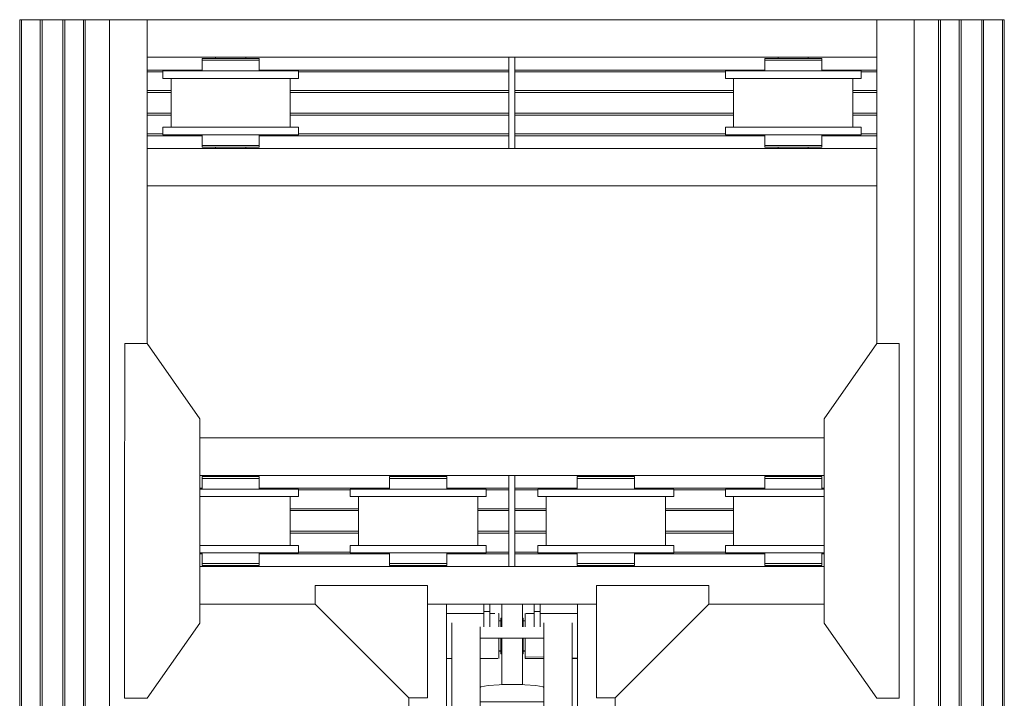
# Model space of a CAD drawing. Header units: millimetres. Extents: x 53056 to 116131, y -669674 to -625124.
# Tile 69 of 168: x 69960 to 72585, y -652451 to -650643. Entities that reach past the tile are written whole.
import ezdxf

# ---------------------------------------------------------------- set-up
doc = ezdxf.new("R2010")
doc.units = ezdxf.units.MM
doc.header["$MEASUREMENT"] = 0
doc.linetypes.add('DGN Style 1', pattern=[536.199087, 0.892178, -535.306909])
for name, color, linetype, lineweight in [('Main Cradle', 7, 'Continuous', 0), ('Main Cradle Hydraulic Arm Support', 7, 'Continuous', 0), ('Main Cradle Rails', 7, 'Continuous', 0)]:
    doc.layers.add(name, color=color, linetype=linetype, lineweight=lineweight)

# ---------------------------------------------------------------- blocks, each defined once
blk = doc.blocks.new('*U99')
at = {"layer": 'Main Cradle', "color": 7, "linetype": 'Continuous', "lineweight": 0}
for p, q in [((-74.9, 1122.6), (-174.9, 1122.6)), ((59.1, 1122.6), (-58.9, 1122.6)), ((175.1, 1122.6), (75.1, 1122.6)), ((-832.5, -28), (-972.5, 172)), ((832.7, -28), (972.7, 172)), ((-972.5, -328), (-832.5, -128)), ((972.7, -328), (832.7, -128))]:
    blk.add_line(p, q, dxfattribs=at)
at = {"layer": 'Main Cradle Hydraulic Arm Support', "color": 7, "linetype": 'Continuous', "lineweight": 0}
for p, q in [((525.1, 1172.6), (427.5, 1172.6)), ((-174.9, -1172.6), (-174.9, 1122.6)), ((-74.9, 1102.6), (-74.9, 1122.6)), ((-58.9, 1122.6), (-74.9, 1122.6)), ((-74.9, 1061.9), (-74.9, 1102.6)), ((-74.9, 1102.6), (-58.9, 1102.6)), ((-58.9, 1122.6), (-58.9, 1102.6)), ((-58.9, 1102.6), (-58.9, 1061.9)), ((59.1, 1122.6), (59.1, 1102.6)), ((59.1, 1122.6), (75.1, 1122.6)), ((75.1, 1102.6), (59.1, 1102.6)), ((59.1, 1102.6), (59.1, 1061.9)), ((75.1, 1102.6), (75.1, 1122.6)), ((75.1, 1061.9), (75.1, 1102.6)), ((175.1, -1172.6), (175.1, 1122.6)), ((-74.9, 1097.6), (-174.9, 1097.6)), ((-37.7, 1097.6), (-58.9, 1097.6)), ((-35, 1097.6), (-35.5, 1097.6)), ((-35, 1097.6), (-35, 1093.1)), ((-30, 1077.6), (-35, 1077.6)), ((-35, 1077.6), (-30, 1077.6)), ((-27.5, 1085), (-30, 1085)), ((30, 1085), (27.5, 1085)), ((35, 1077.6), (30, 1077.6)), ((30, 1077.6), (35, 1077.6)), ((30, 1077.6), (35, 1077.6)), ((35, 1093.1), (35, 1097.6)), ((35, 1097.6), (35.9, 1097.6)), ((45.8, 1097.6), (59.1, 1097.6)), ((75.1, 1097.6), (175.1, 1097.6)), ((-160, -927.7), (-160, 1072.6)), ((-85, -927.7), (-85, 1072.6)), ((85.1, 1031.9), (85.1, 1061.9)), ((160.1, -927.7), (160.1, 1072.6)), ((85.1, 1031.9), (-85, 1031.9)), ((85.1, 1031.9), (85.1, -927.7)), ((-35, 997.7), (-30, 997.7)), ((-30, 997.7), (-35, 997.7)), ((-30, 997.7), (-35, 997.7)), ((-35, 997.7), (-30, 997.7)), ((-35, 997.6), (-30, 997.6)), ((30, 997.7), (35, 997.7)), ((35, 997.7), (30, 997.7)), ((30, 997.7), (35, 997.7)), ((30, 997.6), (35, 997.6)), ((-160, 979), (-174.9, 978.6)), ((-174.9, 977.6), (-160, 977.6)), ((-160, 982.2), (-160, 982.2)), ((-27.5, 990.3), (-30, 990.3)), ((30, 990.3), (27.5, 990.3)), ((85.1, 977.6), (37.6, 977.6)), ((160.1, 982.2), (160.1, 982.2)), ((175.1, 977.6), (160.1, 977.6)), ((27.5, 908.6), (-27.5, 908.6)), ((83.2, 901.9), (85.1, 900.7)), ((-274.9, 872.6), (-274.9, -28)), ((275.1, 872.6), (275.1, -28)), ((85.1, 861.9), (-85, 861.9)), ((-85, 831.9), (85.1, 831.9)), ((-85, 661.9), (85.1, 661.9)), ((85.1, 631.9), (-85, 631.9)), ((-85, 461.9), (85.1, 461.9)), ((85.1, 431.9), (-85, 431.9)), ((-85, 261.9), (85.1, 261.9)), ((85.1, 231.9), (-85, 231.9)), ((-85, 61.9), (85.1, 61.9)), ((-51, 66.4), (-51, 61.9)), ((-50, 73.8), (-50, 67)), ((-27.5, 72.6), (-27.5, 61.9)), ((-27.5, 72.6), (27.5, 72.6)), ((27.5, 61.9), (27.5, 72.6)), ((50, 67), (50, 73.8)), ((51, 61.9), (51, 66.4)), ((80, 66.4), (80, 66.4)), ((85.1, 31.9), (-85, 31.9)), ((-51, 31.9), (-51, -23)), ((-27.5, 31.9), (-27.5, -78.9)), ((27.5, -78.9), (27.5, 31.9)), ((51, -23), (51, 31.9)), ((-972.6, -28), (-274.9, -28)), ((-274.9, -28), (-274.9, -128)), ((-85, -42.8), (-34.9, -42.9)), ((-34.9, -44.4), (-35, -44.4)), ((-34.9, -42.9), (-34.9, -44.4)), ((35, -42.9), (85.1, -42.9)), ((427.5, -28), (275.1, -28)), ((275.1, -28), (275.1, -128)), ((972.7, -28), (427.5, -28)), ((-30, -54.7), (-27.5, -54.7)), ((27.5, -54.7), (30, -54.7)), ((30, -62.4), (35, -62.4)), ((27.5, -78.9), (-27.5, -78.9)), ((27.5, -109.6), (27.5, -78.9)), ((-972.6, -128), (-274.9, -128)), ((-274.9, -128), (-274.9, -928.6)), ((-274.9, -128), (-274.9, -128)), ((427.5, -128), (275.1, -128)), ((275.1, -128), (275.1, -928.6)), ((275.1, -128), (275.1, -128)), ((972.7, -128), (427.5, -128)), ((-30, -142.4), (-34.9, -142.4)), ((-27.5, -150), (-30, -150)), ((30, -150), (27.5, -150)), ((35, -142.4), (30, -142.4)), ((-85, -188.1), (85.1, -188.1)), ((85.1, -218.1), (-85, -218.1)), ((-85, -388.1), (85.1, -388.1)), ((85.1, -418.1), (-85, -418.1)), ((-85, -588.1), (85.1, -588.1)), ((85.1, -618.1), (-85, -618.1)), ((-85, -788.1), (85.1, -788.1)), ((85.1, -818.1), (-85, -818.1)), ((-160, -874.9), (-160, -874.9)), ((160.1, -874.9), (160.1, -874.9)), ((-160, -1128.8), (-160, -927.7)), ((-160, -927.7), (-85, -927.7)), ((-85, -1128.8), (-85, -927.7)), ((85.1, -927.7), (85.1, -1128.8)), ((160.1, -927.7), (85.1, -927.7)), ((160.1, -927.7), (160.1, -1128.8)), ((-85, -978.8), (85.1, -978.8)), ((-174.9, -1018.8), (-170.7, -1018.8)), ((-170.7, -1018.8), (-169.7, -1018.8)), ((-169.7, -1018.8), (-169.6, -1018.8)), ((169.7, -1018.8), (169.8, -1018.8)), ((169.8, -1018.8), (170.8, -1018.8)), ((170.8, -1018.8), (175.1, -1018.8)), ((160.1, -1040.5), (160.1, -1078.8)), ((427.5, -1081), (519.1, -1172.6)), ((-160, -1118.6), (-169.6, -1118.6)), ((-160, -1118.6), (-169.6, -1118.6)), ((-169.6, -1118.8), (-160, -1118.8)), ((160.1, -1106.4), (160.1, -1106.4)), ((169.7, -1118.7), (160.1, -1118.7)), ((160.1, -1118.8), (169.7, -1118.8)), ((-170.1, -1138.8), (-174.9, -1138.8)), ((-160, -1128.8), (-85, -1128.8)), ((85.1, -1128.8), (160.1, -1128.8)), ((175.1, -1138.8), (170.2, -1138.8))]:
    blk.add_line(p, q, dxfattribs=at)
at = {"layer": 'Main Cradle Hydraulic Arm Support', "color": 7, "linetype": 'Continuous', "lineweight": 0, "extrusion": (0, 0, -1), "flags": 128}
for points in [[(524.9, 1172.6), (224.9, 1172.6), (224.9, 872.6), (274.9, 872.6), (524.9, 1122.6), (524.9, 1172.6)], [(-427.5, 1172.6), (-225.1, 1172.6), (-225.1, 872.6), (-275.1, 872.6), (-427.5, 1025.1)], [(-427.5, 1025.1), (-525.1, 1122.6), (-525.1, 1172.6)], [(27.5, 1122.6), (27.5, 1108.5), (27.5, 1081.9), (27.5, 1061.9)], [(-27.5, 1122.6), (-27.5, 1108.5), (-27.5, 1081.9), (-27.5, 1061.9)], [(35, 1093.1), (35, 1080.1), (35, 1061.9)], [(30, 1061.9), (30, 1062.9), (30, 1076.6), (30, 1084.4), (30, 1085), (30, 1085)], [(-30, 1061.9), (-30, 1062.9), (-30, 1076.6), (-30, 1084.4), (-30, 1085), (-30, 1085)], [(-35, 1061.9), (-35, 1080.1), (-35, 1093.1)], [(-75.1, 1097.6), (-75.1, 1097.6), (-75.1, 1097.6)], [(35, 1031.9), (35, 1014.7), (35, 995.2), (35, 982.2), (85, 980.9)], [(30, 990.3), (30, 996.8), (30, 1009.6), (30, 1026.6), (30, 1031.9)], [(27.5, 1031.9), (27.5, 908.6), (27.5, 908)], [(-27.5, 1031.9), (-27.5, 908.6), (-27.5, 908)], [(-30, 990.3), (-30, 996.8), (-30, 1009.6), (-30, 1026.6), (-30, 1031.9)], [(-35.6, 977.6), (-35, 977.6), (-35, 982.2), (-35, 995.2), (-35, 1014.7), (-35, 1031.9)], [(85, 977.6), (35, 977.6), (35, 982.2), (85, 980.9)], [(-83.2, 901.9), (-63.7, 905.4), (-34.5, 907.8), (0, 908.6), (34.4, 907.8), (63.6, 905.4), (83.1, 901.9), (85, 900.7)], [(27.5, 908), (0, 908.6), (-27.5, 908)], [(-85.1, 69.5), (-83.2, 70.6), (-63.7, 74.1), (-34.5, 76.5), (0, 77.3), (34.4, 76.5), (63.6, 74.1), (83.1, 70.6), (85, 69.5)], [(85, 63.4), (83.1, 62.2), (81.4, 61.9)], [(-80, 66.4), (-74, 70.1), (-56.6, 73.3), (-30.7, 75.4), (0, 76.1), (30.6, 75.4), (56.5, 73.3), (73.9, 70.1), (80, 66.4), (80, 66.4)], [(80, 66.4), (73.9, 62.7), (69.6, 61.9)], [(27.5, 71.5), (36, 70.8), (47.1, 68.8), (51, 66.4), (51, 66.4)], [(-51, 66.4), (-47.2, 68.8), (-36.1, 70.8), (-27.5, 71.5)], [(-69.7, 61.9), (-74, 62.7), (-80, 66.4)], [(-81.5, 61.9), (-83.2, 62.2), (-85.1, 63.4)], [(27.5, -17.9), (36, -18.6), (47.1, -20.6), (51, -23), (47.1, -25.3), (36, -27.3), (27.5, -28)], [(38, -23), (35.1, -21.2), (27.5, -19.8)], [(27.5, -26.1), (35.1, -24.7), (38, -23)], [(-51, -23), (-47.2, -20.6), (-36.1, -18.6), (-27.5, -17.9)], [(-27.5, -19.8), (-35.2, -21.2), (-38, -23), (-35.2, -24.7), (-27.5, -26.1)], [(-27.5, -28), (-36.1, -27.3), (-47.2, -25.3), (-51, -23)], [(274.9, -28.4), (274.9, -28), (274.9, -28)], [(85, -43.4), (34.9, -44.4), (34.9, -50.4), (34.9, -54.7), (34.9, -72.3), (34.9, -94.4), (34.9, -117.8), (34.9, -138.8), (34.9, -154.3), (34.9, -161.8), (85, -161.9)], [(-35.1, -44.4), (-35, -44.4), (-35, -42.9)], [(-85.1, -161.8), (-35, -161.8), (-35, -154.3), (-35, -138.8), (-35, -117.8), (-35, -94.4), (-35, -72.3), (-35, -54.7), (-35, -44.4), (-85.1, -43.4)], [(-275.1, -28), (-275.1, -28), (-275.1, -28.4)], [(30, -150), (30, -144.3), (30, -132.1), (30, -115.4), (30, -96.8), (30, -78.9), (30, -64.7), (30, -56.2), (30, -54.7)], [(-30, -150), (-30, -144.3), (-30, -132.1), (-30, -115.4), (-30, -96.8), (-30, -78.9), (-30, -64.7), (-30, -56.2), (-30, -54.7)], [(-27.5, -109.6), (-27.5, -139.2), (-27.5, -163.3), (-27.5, -178.4), (-27.5, -182.2), (27.5, -182.2), (27.5, -178.4), (27.5, -163.3), (27.5, -139.2), (27.5, -109.6), (27.5, -78.9)], [(224.9, -1172.6), (224.9, -928.6), (274.9, -928.6), (518.9, -1172.6)], [(-225.1, -1172.6), (-225.1, -928.6), (-275.1, -928.6), (-427.5, -1081)], [(169.6, -1023.3), (169.6, -1036.3), (169.6, -1055.8), (169.6, -1078.8), (169.6, -1101.7), (169.6, -1121.2), (169.6, -1134.2), (169.6, -1138.8), (169.7, -1138.8)], [(-169.8, -1138.8), (-169.7, -1138.8), (-169.7, -1134.2), (-169.7, -1121.2), (-169.7, -1101.7), (-169.7, -1078.8), (-169.7, -1055.8), (-169.7, -1036.3), (-169.7, -1023.3)], [(160, -1162.6), (160, -1149.5), (160, -1128.8)], [(-160.1, -1128.8), (-160.1, -1149.5), (-160.1, -1162.6)]]:
    blk.add_lwpolyline(points, dxfattribs=at)
blk = doc.blocks.new('*U55')
at = {"layer": 'Main Cradle', "color": 7, "linetype": 'Continuous', "lineweight": 0}
for p, q in [((-14633.8, -3243.7), (-14633.8, -4626.6)), ((-14629.1, -3243.7), (-14629.1, -4626.6)), ((-14578.8, -3243.7), (-14578.8, -4626.6)), ((-14573.8, -3243.7), (-14573.8, -4626.6)), ((-14518.8, -3243.7), (-14518.8, -4626.6)), ((-14513.8, -3243.7), (-14513.8, -4626.6)), ((-14463.4, -3243.7), (-14463.4, -4626.6)), ((-14458.8, -3243.7), (-14458.8, -4626.6)), ((-14393.9, -3243.7), (-14293.9, -3243.7)), ((-14393.9, -3243.7), (-14393.9, -4626.6)), ((-14293.9, -3243.7), (-12348.7, -3243.7)), ((-14293.9, -3243.7), (-14293.9, -3343.7)), ((-12348.7, -3243.7), (-12348.7, -3343.7)), ((-12248.7, -3243.7), (-12348.7, -3243.7)), ((-12248.7, -4626.6), (-12248.7, -3243.7)), ((-12183.8, -4626.6), (-12183.8, -3243.7)), ((-12179.1, -4626.6), (-12179.1, -3243.7)), ((-12128.8, -4626.6), (-12128.8, -3243.7)), ((-12123.8, -4626.6), (-12123.8, -3243.7)), ((-12068.8, -4626.6), (-12068.8, -3243.7)), ((-12063.8, -4626.6), (-12063.8, -3243.7)), ((-12013.4, -4626.6), (-12013.4, -3243.7)), ((-12008.8, -4626.6), (-12008.8, -3243.7)), ((-14293.9, -3343.7), (-13329.3, -3343.7)), ((-14293.9, -3586.7), (-14293.9, -3343.7)), ((-14147.5, -3351.7), (-14147.5, -3380.2)), ((-14111.3, -3346.7), (-14111.3, -3343.7)), ((-14108.2, -3346.7), (-14108.7, -3346.7)), ((-14071.3, -3351.7), (-14100.4, -3351.7)), ((-14042.9, -3346.7), (-14043, -3346.7)), ((-14042.7, -3346.7), (-14042.9, -3346.7)), ((-14042.1, -3346.7), (-14042.7, -3346.7)), ((-14035.9, -3346.7), (-14042.1, -3346.7)), ((-14034.3, -3346.7), (-14035.9, -3346.7)), ((-14034.3, -3346.7), (-14031.3, -3346.7)), ((-14031.3, -3343.7), (-14031.3, -3346.7)), ((-14017.4, -3351.7), (-14000.9, -3351.7)), ((-13995.1, -3351.7), (-14000.9, -3351.7)), ((-13995.1, -3380.2), (-13995.1, -3351.7)), ((-13313.3, -3343.7), (-12348.7, -3343.7)), ((-12647.5, -3351.7), (-12647.5, -3380.2)), ((-12611.3, -3346.7), (-12611.3, -3343.7)), ((-12571.3, -3351.7), (-12600.4, -3351.7)), ((-12534.3, -3346.7), (-12531.3, -3346.7)), ((-12531.3, -3343.7), (-12531.3, -3346.7)), ((-12517.4, -3351.7), (-12500.9, -3351.7)), ((-12495.1, -3351.7), (-12500.9, -3351.7)), ((-12495.1, -3380.2), (-12495.1, -3351.7)), ((-12348.7, -3586.7), (-12348.7, -3343.7)), ((-14000.9, -3380.2), (-13995.1, -3380.2)), ((-13890.1, -3380.2), (-13903.8, -3380.2)), ((-12500.9, -3380.2), (-12495.1, -3380.2)), ((-12390.1, -3380.2), (-12403.8, -3380.2)), ((-14230.3, -3530.2), (-14230.3, -3400.2)), ((-14010.4, -3400.2), (-14071.3, -3400.2)), ((-14001.9, -3400.2), (-14010.4, -3400.2)), ((-13912.3, -3400.2), (-13912.3, -3530.2)), ((-12730.3, -3530.2), (-12730.3, -3400.2)), ((-12501.9, -3400.2), (-12571.3, -3400.2)), ((-12412.3, -3400.2), (-12412.3, -3530.2)), ((-13890.1, -3530.2), (-13903.8, -3530.2)), ((-12390.1, -3530.2), (-12403.8, -3530.2)), ((-14140.6, -3550.2), (-14071.3, -3550.2)), ((-14001.9, -3550.2), (-14071.3, -3550.2)), ((-12640.6, -3550.2), (-12571.3, -3550.2)), ((-12501.9, -3550.2), (-12571.3, -3550.2)), ((-14293.9, -3586.7), (-12348.7, -3586.7)), ((-14293.9, -3686.7), (-14293.9, -3586.7)), ((-14111.3, -3586.7), (-14111.3, -3583.7)), ((-14031.3, -3583.7), (-14031.3, -3586.7)), ((-14017.4, -3583.7), (-14000.9, -3583.7)), ((-13995.1, -3583.7), (-14000.9, -3583.7)), ((-12611.3, -3586.7), (-12611.3, -3583.7)), ((-12531.3, -3583.7), (-12531.3, -3586.7)), ((-12517.4, -3583.7), (-12500.9, -3583.7)), ((-12495.1, -3583.7), (-12500.9, -3583.7)), ((-12348.7, -3686.7), (-12348.7, -3586.7)), ((-14293.9, -3686.7), (-12348.7, -3686.7)), ((-14293.9, -4106.9), (-14293.9, -3686.7)), ((-12348.7, -4106.9), (-12348.7, -3686.7)), ((-14153.9, -4357.9), (-12488.7, -4357.9)), ((-14153.9, -4457.9), (-13329.3, -4457.9)), ((-14111.3, -4460.9), (-14111.3, -4457.9)), ((-14031.3, -4457.9), (-14031.3, -4460.9)), ((-14017.4, -4460.9), (-14000.9, -4460.9)), ((-14000.9, -4460.9), (-13995.1, -4460.9)), ((-13611.3, -4460.9), (-13611.3, -4457.9)), ((-13531.3, -4457.9), (-13531.3, -4460.9)), ((-13517.4, -4460.9), (-13500.9, -4460.9)), ((-13500.9, -4460.9), (-13495.1, -4460.9)), ((-13329.3, -4626.6), (-13329.3, -4457.9)), ((-13313.3, -4457.9), (-12488.7, -4457.9)), ((-13111.3, -4460.9), (-13111.3, -4457.9)), ((-13031.3, -4457.9), (-13031.3, -4460.9)), ((-13017.4, -4460.9), (-13000.9, -4460.9)), ((-13000.9, -4460.9), (-12995.1, -4460.9)), ((-12611.3, -4460.9), (-12611.3, -4457.9)), ((-12531.3, -4457.9), (-12531.3, -4460.9)), ((-12517.4, -4460.9), (-12500.9, -4460.9)), ((-12500.9, -4460.9), (-12495.1, -4460.9)), ((-14071.3, -4494.4), (-14140.6, -4494.4)), ((-14001.9, -4494.4), (-14071.3, -4494.4)), ((-13912.3, -4514.4), (-13912.3, -4626.6)), ((-13890.1, -4514.4), (-13903.8, -4514.4)), ((-13730.3, -4626.6), (-13730.3, -4514.4)), ((-13571.3, -4494.4), (-13640.6, -4494.4)), ((-13571.3, -4514.4), (-13632.1, -4514.4)), ((-13501.9, -4494.4), (-13571.3, -4494.4)), ((-13412.3, -4514.4), (-13412.3, -4626.6)), ((-13390.1, -4514.4), (-13403.8, -4514.4)), ((-13230.3, -4626.6), (-13230.3, -4514.4)), ((-13071.3, -4494.4), (-13140.6, -4494.4)), ((-13071.3, -4514.4), (-13132.1, -4514.4)), ((-13001.9, -4494.4), (-13071.3, -4494.4)), ((-12912.3, -4514.4), (-12912.3, -4626.6)), ((-12890.1, -4514.4), (-12903.8, -4514.4)), ((-12730.3, -4626.6), (-12730.3, -4514.4)), ((-12571.3, -4494.4), (-12640.6, -4494.4)), ((-12571.3, -4514.4), (-12632.1, -4514.4)), ((-12501.9, -4494.4), (-12571.3, -4494.4)), ((-12488.7, -4494.4), (-12501.9, -4494.4)), ((-14633.8, -4626.6), (-14633.8, -9136.6)), ((-14629.1, -4626.6), (-14629.1, -9136.6)), ((-14578.8, -4626.6), (-14578.8, -9136.6)), ((-14573.8, -4626.6), (-14573.8, -9136.6)), ((-14518.8, -4626.6), (-14518.8, -9136.6)), ((-14513.8, -4626.6), (-14513.8, -9136.6)), ((-14463.4, -4626.6), (-14463.4, -9136.6)), ((-14458.8, -4626.6), (-14458.8, -9136.6)), ((-14393.9, -4626.6), (-14393.9, -9136.6)), ((-14010.4, -4644.4), (-14071.3, -4644.4)), ((-14001.9, -4644.4), (-14010.4, -4644.4)), ((-13912.3, -4626.6), (-13912.3, -4644.4)), ((-13730.3, -4644.4), (-13730.3, -4626.6)), ((-13510.4, -4644.4), (-13571.3, -4644.4)), ((-13501.9, -4644.4), (-13510.4, -4644.4)), ((-13412.3, -4626.6), (-13412.3, -4644.4)), ((-13230.3, -4644.4), (-13230.3, -4626.6)), ((-13001.9, -4644.4), (-13071.3, -4644.4)), ((-12912.3, -4626.6), (-12912.3, -4644.4)), ((-12730.3, -4644.4), (-12730.3, -4626.6)), ((-12501.9, -4644.4), (-12571.3, -4644.4)), ((-12488.7, -4644.4), (-12501.9, -4644.4)), ((-12248.7, -9136.6), (-12248.7, -4626.6)), ((-12183.8, -9136.6), (-12183.8, -4626.6)), ((-12179.1, -9136.6), (-12179.1, -4626.6)), ((-12128.8, -9136.6), (-12128.8, -4626.6)), ((-12123.8, -9136.6), (-12123.8, -4626.6)), ((-12068.8, -9136.6), (-12068.8, -4626.6)), ((-12063.8, -9136.6), (-12063.8, -4626.6)), ((-12013.4, -9136.6), (-12013.4, -4626.6)), ((-12008.8, -9136.6), (-12008.8, -4626.6)), ((-14000.9, -4664.4), (-13995.1, -4664.4)), ((-13890.1, -4664.4), (-13903.8, -4664.4)), ((-13500.9, -4664.4), (-13495.1, -4664.4)), ((-13390.1, -4664.4), (-13403.8, -4664.4)), ((-13000.9, -4664.4), (-12995.1, -4664.4)), ((-12890.1, -4664.4), (-12903.8, -4664.4)), ((-12500.9, -4664.4), (-12495.1, -4664.4)), ((-14111.3, -4700.9), (-14111.3, -4697.9)), ((-14100.4, -4692.9), (-14071.3, -4692.9)), ((-14034.3, -4697.9), (-14031.3, -4697.9)), ((-14031.3, -4697.9), (-14031.3, -4700.9)), ((-14017.4, -4692.9), (-14000.9, -4692.9)), ((-14000.9, -4692.9), (-13995.1, -4692.9)), ((-13611.3, -4700.9), (-13611.3, -4697.9)), ((-13600.4, -4692.9), (-13571.3, -4692.9)), ((-13534.3, -4697.9), (-13531.3, -4697.9)), ((-13531.3, -4697.9), (-13531.3, -4700.9)), ((-13517.4, -4692.9), (-13500.9, -4692.9)), ((-13500.9, -4692.9), (-13495.1, -4692.9)), ((-13111.3, -4700.9), (-13111.3, -4697.9)), ((-13108.7, -4697.9), (-13108.2, -4697.9)), ((-13100.4, -4692.9), (-13071.3, -4692.9)), ((-13043, -4697.9), (-13042.9, -4697.9)), ((-13042.9, -4697.9), (-13042.7, -4697.9)), ((-13042.7, -4697.9), (-13042.1, -4697.9)), ((-13042.1, -4697.9), (-13035.9, -4697.9)), ((-13035.9, -4697.9), (-13034.3, -4697.9)), ((-13034.3, -4697.9), (-13031.3, -4697.9)), ((-13031.3, -4697.9), (-13031.3, -4700.9)), ((-13017.4, -4692.9), (-13000.9, -4692.9)), ((-13000.9, -4692.9), (-12995.1, -4692.9)), ((-12611.3, -4700.9), (-12611.3, -4697.9)), ((-12600.4, -4692.9), (-12571.3, -4692.9)), ((-12534.3, -4697.9), (-12531.3, -4697.9)), ((-12531.3, -4697.9), (-12531.3, -4700.9)), ((-12517.4, -4692.9), (-12500.9, -4692.9)), ((-12500.9, -4692.9), (-12495.1, -4692.9)), ((-14153.9, -4700.9), (-13329.3, -4700.9)), ((-13313.3, -4700.9), (-12488.7, -4700.9)), ((-14153.9, -4800.9), (-13846.3, -4800.9)), ((-13546.3, -4800.9), (-13096.3, -4800.9)), ((-12796.3, -4800.9), (-12488.7, -4800.9))]:
    blk.add_line(p, q, dxfattribs=at)
at = {"layer": 'Main Cradle', "color": 7, "linetype": 'Continuous', "lineweight": 0, "flags": 128}
for points in [[(-14633.8, -3243.7), (-14633.8, -3243.7), (-14633.4, -3243.7), (-14632.4, -3243.7), (-14630.9, -3243.7), (-14629.1, -3243.7), (-14578.8, -3243.7)], [(-14578.8, -3243.7), (-14578.8, -3243.7), (-14578.4, -3243.7), (-14577.3, -3243.7), (-14575.7, -3243.7), (-14573.8, -3243.7), (-14518.8, -3243.7), (-14516.8, -3243.7), (-14515.2, -3243.7), (-14514.1, -3243.7), (-14513.8, -3243.7), (-14513.8, -3243.7)], [(-14513.8, -3243.7), (-14463.4, -3243.7), (-14461.6, -3243.7), (-14460.1, -3243.7), (-14459.1, -3243.7), (-14458.8, -3243.7), (-14458.8, -3243.7)], [(-14458.8, -3243.7), (-14393.9, -3243.7), (-14393.9, -3243.7)], [(-12183.8, -3243.7), (-12248.7, -3243.7), (-12248.7, -3243.7)], [(-12128.8, -3243.7), (-12179.1, -3243.7), (-12180.9, -3243.7), (-12182.4, -3243.7), (-12183.4, -3243.7), (-12183.8, -3243.7), (-12183.8, -3243.7)], [(-12063.8, -3243.7), (-12063.8, -3243.7), (-12064.1, -3243.7), (-12065.2, -3243.7), (-12066.8, -3243.7), (-12068.8, -3243.7), (-12123.8, -3243.7), (-12125.7, -3243.7), (-12127.3, -3243.7), (-12128.4, -3243.7), (-12128.8, -3243.7), (-12128.8, -3243.7)], [(-12008.8, -3243.7), (-12008.8, -3243.7), (-12009.1, -3243.7), (-12010.1, -3243.7), (-12011.6, -3243.7), (-12013.4, -3243.7), (-12063.8, -3243.7)], [(-13995.1, -3351.7), (-13995.1, -3351.7), (-13995.1, -3346.7), (-14000.9, -3346.7), (-14017.4, -3346.7), (-14042.1, -3346.7), (-14071.3, -3346.7), (-14100.4, -3346.7), (-14125.1, -3346.7), (-14141.7, -3346.7), (-14147.5, -3346.7), (-14147.5, -3351.7), (-14147.5, -3351.7)], [(-14100.4, -3351.7), (-14100.4, -3351.7), (-14125.1, -3351.7), (-14141.7, -3351.7), (-14147.5, -3351.7), (-14147.5, -3351.7)], [(-14125.1, -3351.7), (-14141.7, -3351.7), (-14141.7, -3351.7)], [(-14108.7, -3346.7), (-14111.3, -3346.7), (-14111.3, -3346.7)], [(-14071.3, -3351.7), (-14100.4, -3351.7), (-14100.4, -3351.7)], [(-14017.4, -3351.7), (-14042.1, -3351.7), (-14071.3, -3351.7), (-14071.3, -3351.7)], [(-13313.3, -3586.7), (-13313.3, -3586.7), (-13313.3, -3343.7), (-13329.3, -3343.7), (-13329.3, -3586.7)], [(-12495.1, -3351.7), (-12495.1, -3351.7), (-12495.1, -3346.7), (-12500.9, -3346.7), (-12517.4, -3346.7), (-12542.1, -3346.7), (-12571.3, -3346.7), (-12600.4, -3346.7), (-12625.1, -3346.7), (-12641.7, -3346.7), (-12647.5, -3346.7), (-12647.5, -3351.7), (-12647.5, -3351.7)], [(-12625.1, -3351.7), (-12625.1, -3351.7), (-12641.7, -3351.7), (-12647.5, -3351.7), (-12647.5, -3351.7)], [(-12625.1, -3351.7), (-12641.7, -3351.7), (-12641.7, -3351.7)], [(-12600.4, -3351.7), (-12600.4, -3351.7), (-12625.1, -3351.7)], [(-12611.3, -3346.7), (-12611.3, -3346.7), (-12611.3, -3346.7), (-12608.7, -3346.7), (-12608.2, -3346.7), (-12608.2, -3346.7), (-12608.2, -3346.7)], [(-12571.3, -3351.7), (-12600.4, -3351.7), (-12600.4, -3351.7)], [(-12517.4, -3351.7), (-12542.1, -3351.7), (-12571.3, -3351.7), (-12571.3, -3351.7)], [(-12543, -3346.7), (-12542.9, -3346.7), (-12542.7, -3346.7), (-12542.1, -3346.7)], [(-12542.1, -3346.7), (-12535.9, -3346.7), (-12534.3, -3346.7)], [(-14252.5, -3400.2), (-14252.5, -3400.2), (-14252.5, -3380.2), (-14238.7, -3380.2), (-14199.4, -3380.2), (-14140.6, -3380.2), (-14071.3, -3380.2), (-14001.9, -3380.2), (-13943.1, -3380.2), (-13903.8, -3380.2)], [(-14147.5, -3380.2), (-14147.5, -3380.2), (-14147.5, -3380.2), (-14142.4, -3380.2), (-14141.7, -3380.2), (-14141.7, -3380.2), (-14141.7, -3380.2)], [(-13890.1, -3380.2), (-13890.1, -3400.2), (-13890.1, -3400.2)], [(-12752.5, -3400.2), (-12752.5, -3400.2), (-12752.5, -3380.2), (-12738.7, -3380.2), (-12699.4, -3380.2), (-12640.6, -3380.2), (-12571.3, -3380.2), (-12501.9, -3380.2), (-12443.1, -3380.2), (-12403.8, -3380.2)], [(-12647.5, -3380.2), (-12647.5, -3380.2), (-12647.5, -3380.2), (-12642.4, -3380.2), (-12641.7, -3380.2), (-12641.7, -3380.2), (-12641.7, -3380.2)], [(-12390.1, -3380.2), (-12390.1, -3400.2), (-12390.1, -3400.2)], [(-14252.5, -3400.2), (-14238.7, -3400.2), (-14199.4, -3400.2), (-14140.6, -3400.2), (-14071.3, -3400.2)], [(-14001.9, -3400.2), (-13943.1, -3400.2), (-13903.8, -3400.2), (-13890.1, -3400.2)], [(-12752.5, -3400.2), (-12738.7, -3400.2), (-12699.4, -3400.2), (-12640.6, -3400.2), (-12571.3, -3400.2)], [(-12501.9, -3400.2), (-12443.1, -3400.2), (-12403.8, -3400.2), (-12390.1, -3400.2)], [(-14252.5, -3550.2), (-14252.5, -3550.2), (-14252.5, -3530.2), (-14238.7, -3530.2), (-14199.4, -3530.2), (-14140.6, -3530.2), (-14071.3, -3530.2), (-14001.9, -3530.2), (-13943.1, -3530.2), (-13903.8, -3530.2)], [(-13890.1, -3530.2), (-13890.1, -3550.2), (-13890.1, -3550.2)], [(-12752.5, -3550.2), (-12752.5, -3550.2), (-12752.5, -3530.2), (-12738.7, -3530.2), (-12699.4, -3530.2), (-12640.6, -3530.2), (-12571.3, -3530.2), (-12501.9, -3530.2), (-12443.1, -3530.2), (-12403.8, -3530.2)], [(-12390.1, -3530.2), (-12390.1, -3550.2), (-12390.1, -3550.2)], [(-14252.5, -3550.2), (-14238.7, -3550.2), (-14199.4, -3550.2), (-14140.6, -3550.2), (-14140.6, -3550.2)], [(-14147.5, -3550.2), (-14147.5, -3578.7), (-14147.5, -3578.7)], [(-14001.9, -3550.2), (-13943.1, -3550.2), (-13903.8, -3550.2), (-13890.1, -3550.2)], [(-13995.1, -3578.7), (-13995.1, -3578.7), (-13995.1, -3550.2)], [(-12752.5, -3550.2), (-12738.7, -3550.2), (-12699.4, -3550.2), (-12640.6, -3550.2), (-12640.6, -3550.2)], [(-12647.5, -3550.2), (-12647.5, -3578.7), (-12647.5, -3578.7)], [(-12501.9, -3550.2), (-12443.1, -3550.2), (-12403.8, -3550.2), (-12390.1, -3550.2)], [(-12495.1, -3578.7), (-12495.1, -3578.7), (-12495.1, -3550.2)], [(-14147.5, -3578.7), (-14147.5, -3578.7), (-14147.5, -3583.7), (-14147.5, -3583.7)], [(-14071.3, -3578.7), (-14071.3, -3578.7), (-14100.4, -3578.7), (-14125.1, -3578.7), (-14141.7, -3578.7), (-14147.5, -3578.7)], [(-14017.4, -3583.7), (-14042.1, -3583.7), (-14071.3, -3583.7), (-14100.4, -3583.7), (-14125.1, -3583.7), (-14141.7, -3583.7), (-14147.5, -3583.7)], [(-14125.1, -3578.7), (-14141.7, -3578.7), (-14141.7, -3578.7)], [(-14042.1, -3578.7), (-14071.3, -3578.7), (-14071.3, -3578.7)], [(-13995.1, -3583.7), (-13995.1, -3583.7), (-13995.1, -3578.7), (-14000.9, -3578.7), (-14017.4, -3578.7), (-14042.1, -3578.7), (-14042.1, -3578.7)], [(-12647.5, -3578.7), (-12647.5, -3578.7), (-12647.5, -3583.7), (-12647.5, -3583.7)], [(-12625.1, -3578.7), (-12625.1, -3578.7), (-12641.7, -3578.7), (-12647.5, -3578.7)], [(-12517.4, -3583.7), (-12542.1, -3583.7), (-12571.3, -3583.7), (-12600.4, -3583.7), (-12625.1, -3583.7), (-12641.7, -3583.7), (-12647.5, -3583.7)], [(-12625.1, -3578.7), (-12641.7, -3578.7), (-12641.7, -3578.7)], [(-12571.3, -3578.7), (-12571.3, -3578.7), (-12600.4, -3578.7), (-12625.1, -3578.7)], [(-12542.1, -3578.7), (-12571.3, -3578.7), (-12571.3, -3578.7)], [(-12517.4, -3578.7), (-12542.1, -3578.7), (-12542.1, -3578.7)], [(-12495.1, -3583.7), (-12495.1, -3583.7), (-12495.1, -3578.7), (-12500.9, -3578.7), (-12517.4, -3578.7), (-12517.4, -3578.7)], [(-14153.9, -4626.6), (-14153.9, -4306.9), (-14293.8, -4106.9), (-14353.8, -4106.9), (-14353.9, -4626.6)], [(-12488.7, -4626.6), (-12488.7, -4306.9), (-12348.7, -4106.9), (-12288.7, -4106.9), (-12288.7, -4626.6)], [(-14147.5, -4460.9), (-14147.5, -4460.9), (-14147.5, -4465.9), (-14147.5, -4465.9)], [(-14147.5, -4460.9), (-14141.7, -4460.9), (-14125.1, -4460.9), (-14100.4, -4460.9), (-14071.3, -4460.9), (-14042.1, -4460.9), (-14017.4, -4460.9)], [(-14071.3, -4465.9), (-14071.3, -4465.9), (-14042.1, -4465.9), (-14017.4, -4465.9), (-14000.9, -4465.9), (-13995.1, -4465.9), (-13995.1, -4460.9)], [(-13647.5, -4460.9), (-13647.5, -4460.9), (-13647.5, -4465.9), (-13647.5, -4465.9)], [(-13647.5, -4460.9), (-13641.7, -4460.9), (-13625.1, -4460.9), (-13600.4, -4460.9), (-13571.3, -4460.9), (-13542.1, -4460.9), (-13517.4, -4460.9)], [(-13542.1, -4465.9), (-13542.1, -4465.9), (-13517.4, -4465.9), (-13500.9, -4465.9), (-13495.1, -4465.9), (-13495.1, -4460.9)], [(-13329.3, -4457.9), (-13313.3, -4457.9), (-13313.3, -4626.6)], [(-13147.5, -4460.9), (-13147.5, -4460.9), (-13147.5, -4465.9), (-13147.5, -4465.9)], [(-13147.5, -4460.9), (-13141.7, -4460.9), (-13125.1, -4460.9), (-13100.4, -4460.9), (-13071.3, -4460.9), (-13042.1, -4460.9), (-13017.4, -4460.9)], [(-13042.1, -4465.9), (-13042.1, -4465.9), (-13017.4, -4465.9), (-13000.9, -4465.9), (-12995.1, -4465.9), (-12995.1, -4460.9)], [(-12647.5, -4460.9), (-12647.5, -4460.9), (-12647.5, -4465.9), (-12647.5, -4465.9)], [(-12647.5, -4460.9), (-12641.7, -4460.9), (-12625.1, -4460.9), (-12600.4, -4460.9), (-12571.3, -4460.9), (-12542.1, -4460.9), (-12517.4, -4460.9)], [(-12542.1, -4465.9), (-12542.1, -4465.9), (-12517.4, -4465.9), (-12500.9, -4465.9), (-12495.1, -4465.9), (-12495.1, -4460.9)], [(-14147.5, -4465.9), (-14147.5, -4465.9), (-14147.5, -4494.4)], [(-14147.5, -4465.9), (-14141.7, -4465.9), (-14125.1, -4465.9), (-14125.1, -4465.9)], [(-14141.7, -4465.9), (-14141.7, -4465.9), (-14125.1, -4465.9)], [(-14125.1, -4465.9), (-14100.4, -4465.9), (-14071.3, -4465.9), (-14071.3, -4465.9)], [(-13995.1, -4494.4), (-13995.1, -4465.9), (-13995.1, -4465.9)], [(-13647.5, -4465.9), (-13647.5, -4465.9), (-13647.5, -4494.4)], [(-13647.5, -4465.9), (-13641.7, -4465.9), (-13625.1, -4465.9), (-13600.4, -4465.9), (-13571.3, -4465.9), (-13571.3, -4465.9)], [(-13641.7, -4465.9), (-13641.7, -4465.9), (-13625.1, -4465.9)], [(-13571.3, -4465.9), (-13571.3, -4465.9), (-13542.1, -4465.9)], [(-13495.1, -4494.4), (-13495.1, -4465.9), (-13495.1, -4465.9)], [(-13147.5, -4465.9), (-13147.5, -4465.9), (-13147.5, -4494.4)], [(-13147.5, -4465.9), (-13141.7, -4465.9), (-13125.1, -4465.9), (-13100.4, -4465.9), (-13071.3, -4465.9), (-13071.3, -4465.9)], [(-13141.7, -4465.9), (-13141.7, -4465.9), (-13125.1, -4465.9)], [(-13071.3, -4465.9), (-13071.3, -4465.9), (-13042.1, -4465.9)], [(-12995.1, -4494.4), (-12995.1, -4465.9), (-12995.1, -4465.9)], [(-12647.5, -4465.9), (-12647.5, -4465.9), (-12647.5, -4494.4)], [(-12647.5, -4465.9), (-12641.7, -4465.9), (-12625.1, -4465.9), (-12600.4, -4465.9), (-12571.3, -4465.9), (-12571.3, -4465.9)], [(-12641.7, -4465.9), (-12641.7, -4465.9), (-12625.1, -4465.9)], [(-12571.3, -4465.9), (-12571.3, -4465.9), (-12542.1, -4465.9)], [(-12495.1, -4494.4), (-12495.1, -4465.9), (-12495.1, -4465.9)], [(-14140.6, -4494.4), (-14140.6, -4494.4), (-14153.9, -4494.4)], [(-14010.4, -4514.4), (-14071.3, -4514.4), (-14140.6, -4514.4), (-14153.9, -4514.4)], [(-13903.8, -4514.4), (-13943.1, -4514.4), (-14001.9, -4514.4), (-14010.4, -4514.4)], [(-13890.1, -4494.4), (-13903.8, -4494.4), (-13943.1, -4494.4), (-14001.9, -4494.4)], [(-13890.1, -4494.4), (-13890.1, -4494.4), (-13890.1, -4514.4)], [(-13632.1, -4514.4), (-13640.6, -4514.4), (-13699.4, -4514.4), (-13738.7, -4514.4), (-13752.5, -4514.4), (-13752.5, -4494.4), (-13752.5, -4494.4)], [(-13640.6, -4494.4), (-13640.6, -4494.4), (-13699.4, -4494.4), (-13738.7, -4494.4), (-13752.5, -4494.4)], [(-13510.4, -4514.4), (-13571.3, -4514.4), (-13571.3, -4514.4)], [(-13403.8, -4514.4), (-13443.1, -4514.4), (-13501.9, -4514.4), (-13510.4, -4514.4)], [(-13390.1, -4494.4), (-13403.8, -4494.4), (-13443.1, -4494.4), (-13501.9, -4494.4)], [(-13390.1, -4494.4), (-13390.1, -4494.4), (-13390.1, -4514.4)], [(-13132.1, -4514.4), (-13140.6, -4514.4), (-13199.4, -4514.4), (-13238.7, -4514.4), (-13252.5, -4514.4), (-13252.5, -4494.4), (-13252.5, -4494.4)], [(-13140.6, -4494.4), (-13140.6, -4494.4), (-13199.4, -4494.4), (-13238.7, -4494.4), (-13252.5, -4494.4)], [(-12903.8, -4514.4), (-12943.1, -4514.4), (-13001.9, -4514.4), (-13071.3, -4514.4), (-13071.3, -4514.4)], [(-12890.1, -4494.4), (-12903.8, -4494.4), (-12943.1, -4494.4), (-13001.9, -4494.4)], [(-12890.1, -4494.4), (-12890.1, -4494.4), (-12890.1, -4514.4)], [(-12632.1, -4514.4), (-12640.6, -4514.4), (-12699.4, -4514.4), (-12738.7, -4514.4), (-12752.5, -4514.4), (-12752.5, -4494.4), (-12752.5, -4494.4)], [(-12640.6, -4494.4), (-12640.6, -4494.4), (-12699.4, -4494.4), (-12738.7, -4494.4), (-12752.5, -4494.4)], [(-12488.7, -4514.4), (-12501.9, -4514.4), (-12571.3, -4514.4), (-12571.3, -4514.4)], [(-14353.9, -4626.6), (-14353.9, -5051.9), (-14293.9, -5051.9)], [(-14293.9, -5051.9), (-14153.9, -4851.9), (-14153.9, -4626.6)], [(-14071.3, -4644.4), (-14140.6, -4644.4), (-14153.9, -4644.4)], [(-13890.1, -4644.4), (-13903.8, -4644.4), (-13943.1, -4644.4), (-14001.9, -4644.4)], [(-13890.1, -4644.4), (-13890.1, -4644.4), (-13890.1, -4664.4)], [(-13571.3, -4664.4), (-13571.3, -4664.4), (-13640.6, -4664.4), (-13699.4, -4664.4), (-13738.7, -4664.4), (-13752.5, -4664.4), (-13752.5, -4644.4), (-13752.5, -4644.4)], [(-13571.3, -4644.4), (-13640.6, -4644.4), (-13699.4, -4644.4), (-13738.7, -4644.4), (-13752.5, -4644.4)], [(-13390.1, -4644.4), (-13403.8, -4644.4), (-13443.1, -4644.4), (-13501.9, -4644.4)], [(-13390.1, -4644.4), (-13390.1, -4644.4), (-13390.1, -4664.4)], [(-13313.3, -4626.6), (-13313.3, -4700.9), (-13329.3, -4700.9), (-13329.3, -4626.6)], [(-12903.8, -4664.4), (-12943.1, -4664.4), (-13001.9, -4664.4), (-13071.3, -4664.4), (-13140.6, -4664.4), (-13199.4, -4664.4), (-13238.7, -4664.4), (-13252.5, -4664.4), (-13252.5, -4644.4), (-13252.5, -4644.4)], [(-13071.3, -4644.4), (-13140.6, -4644.4), (-13199.4, -4644.4), (-13238.7, -4644.4), (-13252.5, -4644.4)], [(-12890.1, -4644.4), (-12903.8, -4644.4), (-12943.1, -4644.4), (-13001.9, -4644.4)], [(-12890.1, -4644.4), (-12890.1, -4644.4), (-12890.1, -4664.4)], [(-12488.7, -4664.4), (-12501.9, -4664.4), (-12571.3, -4664.4), (-12640.6, -4664.4), (-12699.4, -4664.4), (-12738.7, -4664.4), (-12752.5, -4664.4), (-12752.5, -4644.4), (-12752.5, -4644.4)], [(-12571.3, -4644.4), (-12640.6, -4644.4), (-12699.4, -4644.4), (-12738.7, -4644.4), (-12752.5, -4644.4)], [(-12348.7, -5051.9), (-12488.7, -4851.9), (-12488.7, -4626.6)], [(-12288.7, -4626.6), (-12288.7, -5051.9), (-12348.7, -5051.9)], [(-13903.8, -4664.4), (-13943.1, -4664.4), (-14001.9, -4664.4), (-14071.3, -4664.4), (-14140.6, -4664.4), (-14153.9, -4664.4)], [(-14147.5, -4664.4), (-14147.5, -4692.9), (-14141.7, -4692.9), (-14125.1, -4692.9), (-14100.4, -4692.9), (-14100.4, -4692.9)], [(-14141.7, -4664.4), (-14141.7, -4664.4), (-14142.4, -4664.4), (-14147.5, -4664.4), (-14147.5, -4664.4), (-14147.5, -4664.4)], [(-13995.1, -4692.9), (-13995.1, -4692.9), (-13995.1, -4664.4)], [(-13647.5, -4664.4), (-13647.5, -4692.9), (-13641.7, -4692.9), (-13625.1, -4692.9), (-13600.4, -4692.9), (-13600.4, -4692.9)], [(-13641.7, -4664.4), (-13641.7, -4664.4), (-13642.4, -4664.4), (-13647.5, -4664.4), (-13647.5, -4664.4), (-13647.5, -4664.4)], [(-13403.8, -4664.4), (-13443.1, -4664.4), (-13501.9, -4664.4), (-13571.3, -4664.4)], [(-13495.1, -4692.9), (-13495.1, -4692.9), (-13495.1, -4664.4)], [(-13147.5, -4664.4), (-13147.5, -4692.9), (-13141.7, -4692.9), (-13125.1, -4692.9), (-13100.4, -4692.9), (-13100.4, -4692.9)], [(-13147.5, -4664.4), (-13147.5, -4664.4), (-13147.5, -4664.4), (-13142.4, -4664.4), (-13141.7, -4664.4), (-13141.7, -4664.4)], [(-12995.1, -4692.9), (-12995.1, -4692.9), (-12995.1, -4664.4)], [(-12647.5, -4664.4), (-12647.5, -4692.9), (-12641.7, -4692.9), (-12625.1, -4692.9), (-12600.4, -4692.9), (-12600.4, -4692.9)], [(-12641.7, -4664.4), (-12641.7, -4664.4), (-12642.4, -4664.4), (-12647.5, -4664.4), (-12647.5, -4664.4), (-12647.5, -4664.4)], [(-12495.1, -4692.9), (-12495.1, -4692.9), (-12495.1, -4664.4)], [(-14147.5, -4692.9), (-14147.5, -4692.9), (-14147.5, -4697.9), (-14141.7, -4697.9), (-14125.1, -4697.9), (-14100.4, -4697.9), (-14071.3, -4697.9), (-14042.1, -4697.9), (-14017.4, -4697.9), (-14000.9, -4697.9), (-13995.1, -4697.9), (-13995.1, -4692.9)], [(-14141.7, -4692.9), (-14141.7, -4692.9), (-14125.1, -4692.9)], [(-14108.2, -4697.9), (-14108.2, -4697.9), (-14108.7, -4697.9), (-14111.3, -4697.9), (-14111.3, -4697.9), (-14111.3, -4697.9)], [(-14100.4, -4692.9), (-14100.4, -4692.9), (-14071.3, -4692.9)], [(-14071.3, -4692.9), (-14071.3, -4692.9), (-14042.1, -4692.9), (-14017.4, -4692.9)], [(-14042.1, -4697.9), (-14042.7, -4697.9), (-14042.9, -4697.9), (-14043, -4697.9)], [(-14034.3, -4697.9), (-14035.9, -4697.9), (-14042.1, -4697.9)], [(-13647.5, -4692.9), (-13647.5, -4692.9), (-13647.5, -4697.9), (-13641.7, -4697.9), (-13625.1, -4697.9), (-13600.4, -4697.9), (-13571.3, -4697.9), (-13542.1, -4697.9), (-13517.4, -4697.9), (-13500.9, -4697.9), (-13495.1, -4697.9), (-13495.1, -4692.9)], [(-13641.7, -4692.9), (-13641.7, -4692.9), (-13625.1, -4692.9)], [(-13608.2, -4697.9), (-13608.2, -4697.9), (-13608.7, -4697.9), (-13611.3, -4697.9), (-13611.3, -4697.9), (-13611.3, -4697.9)], [(-13600.4, -4692.9), (-13600.4, -4692.9), (-13571.3, -4692.9)], [(-13571.3, -4692.9), (-13571.3, -4692.9), (-13542.1, -4692.9), (-13517.4, -4692.9)], [(-13542.1, -4697.9), (-13542.7, -4697.9), (-13542.9, -4697.9), (-13543, -4697.9)], [(-13534.3, -4697.9), (-13535.9, -4697.9), (-13542.1, -4697.9)], [(-13147.5, -4692.9), (-13147.5, -4692.9), (-13147.5, -4697.9), (-13141.7, -4697.9), (-13125.1, -4697.9), (-13100.4, -4697.9), (-13071.3, -4697.9), (-13042.1, -4697.9), (-13017.4, -4697.9), (-13000.9, -4697.9), (-12995.1, -4697.9), (-12995.1, -4692.9)], [(-13141.7, -4692.9), (-13141.7, -4692.9), (-13125.1, -4692.9)], [(-13111.3, -4697.9), (-13111.3, -4697.9), (-13108.7, -4697.9)], [(-13100.4, -4692.9), (-13100.4, -4692.9), (-13071.3, -4692.9)], [(-13071.3, -4692.9), (-13071.3, -4692.9), (-13042.1, -4692.9), (-13017.4, -4692.9)], [(-12647.5, -4692.9), (-12647.5, -4692.9), (-12647.5, -4697.9), (-12641.7, -4697.9), (-12625.1, -4697.9), (-12600.4, -4697.9), (-12571.3, -4697.9), (-12542.1, -4697.9), (-12517.4, -4697.9), (-12500.9, -4697.9), (-12495.1, -4697.9), (-12495.1, -4692.9)], [(-12641.7, -4692.9), (-12641.7, -4692.9), (-12625.1, -4692.9)], [(-12608.2, -4697.9), (-12608.2, -4697.9), (-12608.7, -4697.9), (-12611.3, -4697.9), (-12611.3, -4697.9), (-12611.3, -4697.9)], [(-12600.4, -4692.9), (-12600.4, -4692.9), (-12571.3, -4692.9)], [(-12571.3, -4692.9), (-12571.3, -4692.9), (-12542.1, -4692.9), (-12517.4, -4692.9)], [(-12542.1, -4697.9), (-12542.7, -4697.9), (-12542.9, -4697.9), (-12543, -4697.9)], [(-12534.3, -4697.9), (-12535.9, -4697.9), (-12542.1, -4697.9)]]:
    blk.add_lwpolyline(points, dxfattribs=at)
at = {"layer": 'Main Cradle Rails', "color": 7, "linetype": 'Continuous', "lineweight": 0}
for p, q in [((-14293.9, -3377.7), (-14147.5, -3377.7)), ((-14293.9, -3382.3), (-14252.5, -3382.3)), ((-13995.1, -3377.7), (-13329.3, -3377.7)), ((-13890.1, -3382.3), (-13329.3, -3382.3)), ((-13313.3, -3377.7), (-12647.5, -3377.7)), ((-13313.3, -3382.3), (-12752.5, -3382.3)), ((-12495.1, -3377.7), (-12348.7, -3377.7)), ((-12390.1, -3382.3), (-12348.7, -3382.3)), ((-14293.9, -3432.7), (-14230.3, -3432.7)), ((-14293.9, -3437.7), (-14230.3, -3437.7)), ((-13912.3, -3432.7), (-13329.3, -3432.7)), ((-13912.3, -3437.7), (-13329.3, -3437.7)), ((-13313.3, -3432.7), (-12730.3, -3432.7)), ((-13313.3, -3437.7), (-12730.3, -3437.7)), ((-12412.3, -3432.7), (-12348.7, -3432.7)), ((-12412.3, -3437.7), (-12348.7, -3437.7)), ((-14293.9, -3492.7), (-14230.3, -3492.7)), ((-14293.9, -3497.7), (-14230.3, -3497.7)), ((-13912.3, -3492.7), (-13329.3, -3492.7)), ((-13912.3, -3497.7), (-13329.3, -3497.7)), ((-13313.3, -3492.7), (-12730.3, -3492.7)), ((-13313.3, -3497.7), (-12730.3, -3497.7)), ((-12412.3, -3492.7), (-12348.7, -3492.7)), ((-12412.3, -3497.7), (-12348.7, -3497.7)), ((-14293.9, -3548.1), (-14252.5, -3548.1)), ((-14293.9, -3552.7), (-14147.5, -3552.7)), ((-13995.1, -3552.7), (-13329.3, -3552.7)), ((-13890.1, -3548.1), (-13329.3, -3548.1)), ((-13313.3, -3548.1), (-12752.5, -3548.1)), ((-13313.3, -3552.7), (-12647.5, -3552.7)), ((-12495.1, -3552.7), (-12348.7, -3552.7)), ((-12390.1, -3548.1), (-12348.7, -3548.1)), ((-14153.9, -4491.9), (-14147.5, -4491.9)), ((-13995.1, -4491.9), (-13647.5, -4491.9)), ((-13890.1, -4496.5), (-13752.5, -4496.5)), ((-13495.1, -4491.9), (-13329.3, -4491.9)), ((-13390.1, -4496.5), (-13329.3, -4496.5)), ((-13313.3, -4491.9), (-13147.5, -4491.9)), ((-13313.3, -4496.5), (-13252.5, -4496.5)), ((-12995.1, -4491.9), (-12647.5, -4491.9)), ((-12890.1, -4496.5), (-12752.5, -4496.5)), ((-12495.1, -4491.9), (-12488.7, -4491.9)), ((-13912.3, -4546.9), (-13730.3, -4546.9)), ((-13912.3, -4551.9), (-13730.3, -4551.9)), ((-13412.3, -4546.9), (-13329.3, -4546.9)), ((-13412.3, -4551.9), (-13329.3, -4551.9)), ((-13313.3, -4546.9), (-13230.3, -4546.9)), ((-13313.3, -4551.9), (-13230.3, -4551.9)), ((-12912.3, -4546.9), (-12730.3, -4546.9)), ((-12912.3, -4551.9), (-12730.3, -4551.9)), ((-13912.3, -4606.9), (-13730.3, -4606.9)), ((-13912.3, -4611.9), (-13730.3, -4611.9)), ((-13412.3, -4606.9), (-13329.3, -4606.9)), ((-13412.3, -4611.9), (-13329.3, -4611.9)), ((-13313.3, -4606.9), (-13230.3, -4606.9)), ((-13313.3, -4611.9), (-13230.3, -4611.9)), ((-12912.3, -4606.9), (-12730.3, -4606.9)), ((-12912.3, -4611.9), (-12730.3, -4611.9)), ((-14153.9, -4666.9), (-14147.5, -4666.9)), ((-13995.1, -4666.9), (-13647.5, -4666.9)), ((-13890.1, -4662.3), (-13752.5, -4662.3)), ((-13495.1, -4666.9), (-13329.3, -4666.9)), ((-13390.1, -4662.3), (-13329.3, -4662.3)), ((-13313.3, -4662.3), (-13252.5, -4662.3)), ((-13313.3, -4666.9), (-13147.5, -4666.9)), ((-12995.1, -4666.9), (-12647.5, -4666.9)), ((-12890.1, -4662.3), (-12752.5, -4662.3)), ((-12495.1, -4666.9), (-12488.7, -4666.9))]:
    blk.add_line(p, q, dxfattribs=at)
at = {"layer": 'Main Cradle Hydraulic Arm Support', "color": 7, "linetype": 'Continuous', "lineweight": 0, "extrusion": (0, 0, -1)}
blk.add_blockref('*U99', (13321.2, -5923.5), dxfattribs=at)

msp = doc.modelspace()

# ---------------------------------------------------------------- block references
at = {"color": 7, "linetype": 'DGN Style 1', "lineweight": 0}
msp.add_blockref('*U55', (84593.95, -647399.35), dxfattribs=at)

doc.saveas('drawing.dxf')
